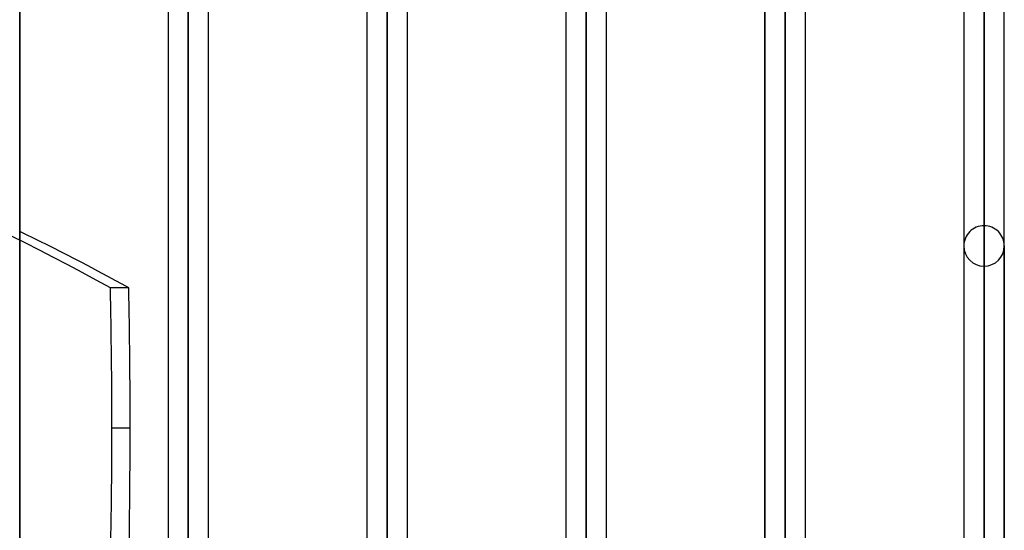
# Model space of a CAD drawing. Header units: millimetres. Extents: x -86 to 92, y -242 to 242.
# Tile 79 of 81: x 0 to 44, y 152 to 175. Entities that reach past the tile are written whole.
import ezdxf

# ---------------------------------------------------------------- set-up
doc = ezdxf.new("R2010")
doc.units = ezdxf.units.MM
doc.layers.add('MAIN-1', color=7, linetype='Continuous')

msp = doc.modelspace()

# ---------------------------------------------------------------- linework, layer by layer
at = {"layer": 'MAIN-1'}
for p, q in [((0, 222.5), (0, -222.5)), ((0, -222.5), (0, 222.5)), ((7.457, 143.42), (7.457, 197.795)), ((7.457, 197.795), (7.457, 143.41)), ((16.257, 197.795), (16.257, 143.41)), ((16.257, 143.42), (16.257, 197.795)), ((25.057, 197.795), (25.057, 143.41)), ((25.057, 143.42), (25.057, 197.795)), ((6.562, 196.9), (6.562, 143.42)), ((8.352, 143.42), (8.352, 196.9)), ((15.362, 196.9), (15.362, 143.42)), ((17.152, 143.42), (17.152, 196.9)), ((24.162, 196.9), (24.162, 143.42)), ((25.952, 143.087), (25.952, 196.9)), ((6.562, 196.678), (6.562, 142.973)), ((8.352, 142.973), (8.352, 196.678)), ((15.362, 196.678), (15.362, 142.973)), ((17.152, 142.973), (17.152, 196.678)), ((24.162, 196.678), (24.162, 142.973)), ((25.952, 142.881), (25.952, 196.678)), ((7.457, 142.065), (7.457, 196.005)), ((16.257, 142.065), (16.257, 196.005)), ((25.057, 142.216), (25.057, 196.005)), ((33.857, 188.845), (33.857, 137.187)), ((33.857, 137.402), (33.857, 188.845)), ((0, 188), (0, 0)), ((32.962, 138.046), (32.962, 187.95)), ((32.962, 187.739), (32.962, 136.513)), ((34.752, 136.759), (34.752, 187.95)), ((34.752, 136.551), (34.752, 187.739)), ((33.857, 135.884), (33.857, 187.055)), ((42.657, 131.074), (42.657, 179.895)), ((42.657, 179.895), (42.657, 130.857)), ((41.762, 178.8), (41.762, 130.181)), ((41.762, 179), (41.762, 131.717)), ((43.552, 130.078), (43.552, 178.8)), ((43.552, 130.421), (43.552, 179)), ((42.657, 129.679), (42.657, 178.105)), ((42.657, 165.933), (42.657, 121.068)), ((41.762, 165.038), (41.762, 120.201)), ((41.762, 165.038), (41.762, 130.181)), ((43.552, 120.201), (43.552, 165.038)), ((43.552, 165.038), (43.552, 130.078)), ((42.657, 119.802), (42.657, 164.143)), ((4.826, 163.185), (4.017, 163.185)), ((4.077, 157.002), (4.886, 157.002))]:
    msp.add_line(p, q, dxfattribs=at)
for start, end in [(89.9999, 180.0004), (359.9996, 89.9999), (180.0004, 270.0001), (270.0001, 359.9996)]:
    msp.add_arc((42.657, 165.038), 0.895, start, end, dxfattribs=at)
for centre, major_axis, start_param, end_param in [((-37.405, -53.7), (0, -228.046), 2.827433, 3.141593), ((-36.595, -53.7), (0, 228.046), -0.314159, -0.276526), ((-105.345, 157.002), (0, -186.16), 1.570796, 1.604014), ((-104.536, 157.002), (0, 186.16), -1.570796, -1.537579), ((-105.345, 157.002), (0, -186.16), 1.004743, 1.570796), ((-104.536, 157.002), (0, 186.16), -1.643822, -1.570796)]:
    msp.add_ellipse(centre, major_axis=major_axis, ratio=0.587785, start_param=start_param, end_param=end_param, dxfattribs=at)

doc.saveas('drawing.dxf')
